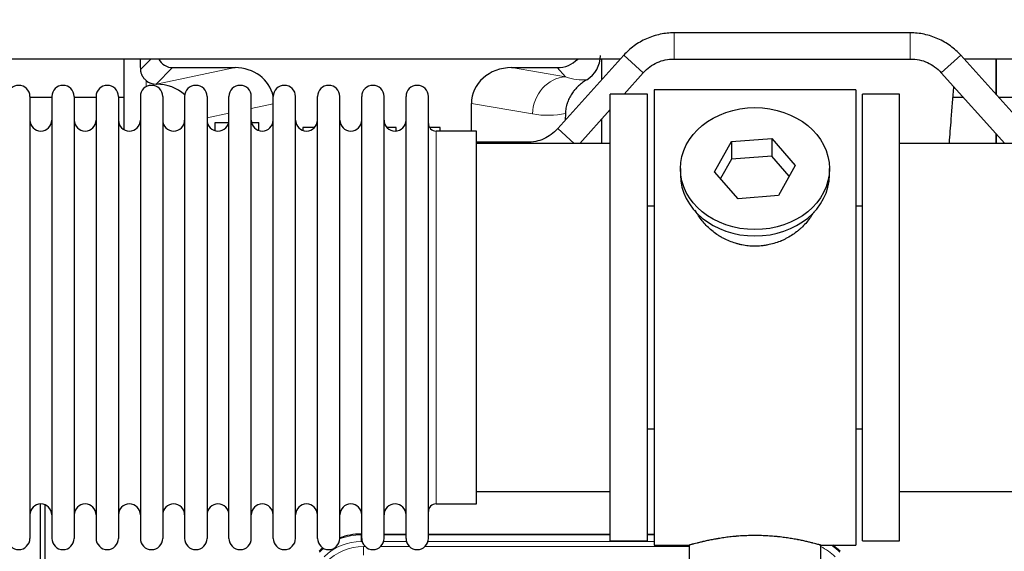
# Model space of a CAD drawing. Header units: inches. Extents: x 0 to 29700, y -16 to 21000.
# Tile 19 of 256: x 4327 to 4776, y 9548 to 9791. Entities that reach past the tile are written whole.
import ezdxf

# ---------------------------------------------------------------- set-up
doc = ezdxf.new("R2010")
doc.units = ezdxf.units.IN
doc.layers.add('1', color=7, linetype='Continuous', true_color=0xffffff)
doc.layers.add('254', color=7, linetype='Continuous', true_color=0xffffff)
doc.styles.add('latin_extended', font='simplex.shx')
doc.dimstyles.get("Standard").update_dxf_attribs({"dimtxt": 0.18, "dimasz": 0.18, "dimexe": 0.18, "dimexo": 0.0625, "dimgap": 0.09, "dimtad": 0, "dimtih": 1, "dimtoh": 1, "dimdec": 4, "dimzin": 0, "dimdsep": 46, "dimtxsty": 'Standard', "dimcen": 0.09, "dimadec": 0, "dimazin": 0, "dimtfac": 1, "dimtdec": 4, "dimtofl": 0, "dimtmove": 0, "dimatfit": 3, "dimfxl": 1, "dimtolj": 1, "dimtzin": 0, "dimarcsym": 0})

# ---------------------------------------------------------------- blocks, each defined once
blk = doc.blocks.new('_U9')
at = {"layer": '254', "color": 3, "linetype": 'Continuous', "lineweight": 13, "transparency": 16777216}
for p, q in [((2790.18, 10400.26), (2106.49, 10400.26)), ((2156.49, 9569.56), (2156.49, 10225.26)), ((7087.25, 9394.56), (2106.49, 9394.56))]:
    blk.add_line(p, q, dxfattribs=at)
at = {"layer": '254', "color": 3, "transparency": 16777216}
for points in [[(2185.65, 10225.26), (2127.32, 10225.26), (2156.49, 10400.26)], [(2127.32, 9569.56), (2185.65, 9569.56), (2156.49, 9394.56)]]:
    blk.add_solid(points, dxfattribs=at)
at = {"layer": 'Defpoints', "color": 0, "transparency": 16777216}
for p in [(2156.49, 10400.26), (2840.18, 10400.26), (7137.25, 9394.56)]:
    blk.add_point(p, dxfattribs=at)
at = {"layer": '254', "color": 2, "lineweight": 13, "transparency": 16777216, "insert": (1893.99, 9685.68), "char_height": 175, "attachment_point": 1, "rotation": 90, "style": 'latin_extended'}
blk.add_mtext('\\A1;\\C2;1006', dxfattribs=at)

msp = doc.modelspace()

# ---------------------------------------------------------------- linework, layer by layer
at = {"layer": '1', "color": 2, "linetype": 'Continuous', "lineweight": 25}
for p, q in [((4733.117, 9784.562), (4625.385, 9784.562)), ((4600.826, 9772.582), (4267.718, 9772.582)), ((4374.233, 9772.581), (4374.233, 9740.454)), ((4602.343, 9774.3), (4572.239, 9740.852)), ((4592.301, 9772.581), (4592.301, 9763.141)), ((4625.385, 9772.562), (4733.117, 9772.562)), ((4786.262, 9740.852), (4756.159, 9774.3)), ((5090.842, 9772.582), (4757.734, 9772.582)), ((4772.251, 9756.421), (4772.251, 9772.581)), ((4772.251, 9772.581), (4772.251, 9756.421)), ((4396.584, 9768.649), (4425.045, 9768.649)), ((4551.213, 9768.649), (4572.065, 9768.649)), ((4602.523, 9756.562), (4611.262, 9766.272)), ((4747.239, 9766.272), (4776.228, 9734.062)), ((4389.045, 9761.11), (4389.204, 9761.11)), ((4708.251, 9758.562), (4616.251, 9758.562)), ((4616.251, 9758.562), (4616.251, 9550.562)), ((4708.251, 9758.562), (4708.251, 9550.562)), ((4331.451, 9755.462), (4331.451, 9553.662)), ((4341.451, 9755.062), (4331.451, 9755.062)), ((4341.451, 9755.462), (4341.451, 9553.662)), ((4351.651, 9755.462), (4351.651, 9553.662)), ((4361.649, 9755.062), (4351.651, 9755.062)), ((4361.651, 9755.462), (4361.651, 9553.662)), ((4374.231, 9755.062), (4371.85, 9755.062)), ((4371.851, 9755.462), (4371.851, 9553.662)), ((4381.851, 9755.462), (4381.851, 9553.662)), ((4392.051, 9755.462), (4392.051, 9553.662)), ((4402.051, 9755.462), (4402.051, 9553.662)), ((4412.251, 9755.462), (4412.251, 9553.662)), ((4422.251, 9553.662), (4422.251, 9755.462)), ((4432.451, 9553.662), (4432.451, 9755.462)), ((4442.451, 9553.662), (4442.451, 9755.462)), ((4452.651, 9553.662), (4452.651, 9755.462)), ((4462.651, 9553.662), (4462.651, 9755.462)), ((4472.851, 9553.662), (4472.851, 9755.462)), ((4482.851, 9553.662), (4482.851, 9755.462)), ((4493.051, 9553.662), (4493.051, 9755.462)), ((4503.051, 9553.662), (4503.051, 9755.462)), ((4513.251, 9553.662), (4513.251, 9755.462)), ((4613.251, 9756.562), (4596.251, 9756.562)), ((4596.251, 9552.562), (4596.251, 9756.562)), ((4613.251, 9552.562), (4613.251, 9756.562)), ((4728.251, 9756.562), (4711.251, 9756.562)), ((4711.251, 9552.562), (4711.251, 9756.562)), ((4728.251, 9552.562), (4728.251, 9756.562)), ((4757.328, 9755.062), (4752.623, 9755.062)), ((4811.253, 9755.062), (4773.473, 9755.062)), ((4532.876, 9739.712), (4532.876, 9752.261)), ((4582.273, 9734.062), (4596.25, 9749.593)), ((4415.951, 9743.562), (4422.117, 9743.562)), ((4415.951, 9739.884), (4415.951, 9743.562)), ((4432.584, 9743.562), (4435.951, 9743.562)), ((4435.951, 9739.942), (4435.951, 9743.562)), ((4575.765, 9747.762), (4575.683, 9744.678)), ((4592.301, 9745.206), (4592.301, 9734.063)), ((4455.951, 9741.264), (4455.951, 9740.01)), ((4461.272, 9741.264), (4455.951, 9741.264)), ((4498.551, 9741.264), (4494.43, 9741.264)), ((4498.551, 9739.737), (4498.551, 9741.264)), ((4518.551, 9741.264), (4513.843, 9741.264)), ((4535.251, 9739.712), (4516.751, 9739.712)), ((4518.551, 9739.712), (4518.551, 9741.264)), ((4535.251, 9569.412), (4535.251, 9739.712)), ((4558.117, 9734.562), (4535.25, 9734.562)), ((4643.859, 9721.089), (4651.531, 9734.857)), ((4651.531, 9734.857), (4669.922, 9736.298)), ((4651.531, 9734.857), (4651.531, 9726.827)), ((4669.922, 9736.298), (4669.922, 9728.268)), ((4669.922, 9736.298), (4680.642, 9723.972)), ((4772.251, 9734.062), (4772.251, 9738.482)), ((4772.251, 9738.482), (4772.251, 9734.061)), ((4596.251, 9734.062), (4535.245, 9734.062)), ((4789.256, 9734.062), (4728.251, 9734.062)), ((4651.531, 9726.827), (4646.587, 9717.954)), ((4669.922, 9728.268), (4651.531, 9726.827)), ((4677.915, 9719.078), (4669.922, 9728.268)), ((4628.251, 9722.531), (4628.251, 9719.663)), ((4654.579, 9708.763), (4643.859, 9721.089)), ((4680.642, 9723.972), (4672.97, 9710.205)), ((4696.251, 9719.663), (4696.251, 9722.531)), ((4672.97, 9710.205), (4654.579, 9708.763)), ((4613.25, 9705.562), (4616.251, 9705.562)), ((4708.251, 9705.562), (4711.251, 9705.562)), ((4616.251, 9603.562), (4613.25, 9603.562)), ((4711.251, 9603.562), (4708.251, 9603.562)), ((4535.245, 9575.062), (4596.251, 9575.062)), ((4728.251, 9575.062), (4789.256, 9575.062)), ((4336.25, 9168.82), (4336.25, 9569.4)), ((4338.25, 9569.073), (4338.25, 9145.562)), ((4516.751, 9569.412), (4535.251, 9569.412)), ((4482.491, 9555.663), (4482.853, 9555.663)), ((4493.053, 9555.663), (4503.051, 9555.663)), ((4513.251, 9555.663), (4596.248, 9555.663)), ((4613.248, 9555.663), (4616.25, 9555.663)), ((4596.251, 9552.562), (4613.251, 9552.562)), ((4616.251, 9550.562), (4632.251, 9550.562)), ((4632.251, 9550.562), (4632.251, 9541.062)), ((4691.846, 9550.562), (4708.251, 9550.562)), ((4692.251, 9541.062), (4692.251, 9550.678)), ((4711.251, 9552.562), (4728.251, 9552.562))]:
    msp.add_line(p, q, dxfattribs=at)
at = {"layer": '1', "color": 110, "linetype": 'Continuous', "lineweight": 13}
for p, q in [((4625.385, 9772.562), (4625.385, 9784.562)), ((4733.117, 9772.562), (4733.117, 9784.562)), ((4381.993, 9768.004), (4386.57, 9772.581)), ((4611.262, 9766.272), (4602.343, 9774.3)), ((4747.239, 9766.272), (4756.159, 9774.3)), ((4396.584, 9768.649), (4389.045, 9761.11)), ((4389.204, 9761.11), (4425.045, 9768.649)), ((4551.213, 9768.649), (4575.856, 9764.434)), ((4575.856, 9764.434), (4572.065, 9768.649)), ((4384.441, 9759.901), (4384.441, 9762.815)), ((4422.251, 9747.824), (4412.251, 9745.721)), ((4442.45, 9752.073), (4432.451, 9749.97)), ((4560.721, 9747.499), (4532.876, 9752.261)), ((4516.751, 9569.412), (4516.751, 9739.712)), ((4579.783, 9734.062), (4572.239, 9740.852)), ((4558.117, 9734.062), (4558.117, 9734.562)), ((4482.491, 9555.663), (4482.646, 9555.287)), ((4482.646, 9555.287), (4482.852, 9555.287)), ((4482.646, 9552.292), (4482.646, 9555.287)), ((4493.052, 9555.287), (4503.053, 9555.287)), ((4513.253, 9555.287), (4596.248, 9555.287)), ((4613.249, 9555.287), (4616.25, 9555.287)), ((4483.039, 9552.292), (4482.646, 9552.292)), ((4503.239, 9552.292), (4492.865, 9552.292)), ((4616.25, 9552.292), (4513.066, 9552.292)), ((4483.623, 9549.934), (4484.47, 9549.934)), ((4483.623, 9545.94), (4483.623, 9549.934)), ((4491.433, 9549.934), (4504.671, 9549.934)), ((4511.633, 9549.934), (4632.249, 9549.934))]:
    msp.add_line(p, q, dxfattribs=at)
at = {"layer": '1', "color": 2, "linetype": 'Continuous', "lineweight": 25}
for centre, radius, start, end in [((4326.351, 9755.462), 5.1, 0, 180), ((4346.551, 9755.462), 5.1, 0, 180), ((4366.751, 9755.462), 5.1, 0, 180), ((4386.951, 9755.462), 5.1, 0, 180), ((4407.151, 9755.462), 5.1, 0, 180), ((4427.351, 9755.462), 5.1, 0, 180), ((4447.551, 9755.462), 5.1, 0, 180), ((4467.751, 9755.462), 5.1, 0, 180), ((4487.951, 9755.462), 5.1, 0, 180), ((4508.151, 9755.462), 5.1, 0, 180), ((4336.451, 9744.712), 5, 180, 0), ((4356.651, 9744.712), 5, 180, 0), ((4376.851, 9744.712), 5, 180, 0), ((4397.051, 9744.712), 5, 180, 0), ((4417.251, 9744.712), 5, 180, 0), ((4437.451, 9744.712), 5, 180, 0), ((4457.651, 9744.712), 5, 180, 0), ((4477.851, 9744.712), 5, 180, 0), ((4498.051, 9744.712), 5, 180, 0), ((4516.751, 9743.212), 3.5, 180, 270), ((4336.451, 9564.412), 5, 0, 180), ((4356.651, 9564.412), 5, 0, 180), ((4376.851, 9564.412), 5, 0, 180), ((4397.051, 9564.412), 5, 0, 180), ((4417.251, 9564.412), 5, 0, 180), ((4437.451, 9564.412), 5, 0, 180), ((4457.651, 9564.412), 5, 0, 180), ((4477.851, 9564.412), 5, 0, 180), ((4498.051, 9564.412), 5, 0, 180), ((4516.751, 9565.912), 3.5, 90, 180), ((4326.351, 9553.662), 5.1, 180, 0), ((4346.551, 9553.662), 5.1, 180, 0), ((4366.751, 9553.662), 5.1, 180, 0), ((4386.951, 9553.662), 5.1, 180, 0), ((4407.151, 9553.662), 5.1, 180, 0), ((4427.351, 9553.662), 5.1, 180, 0), ((4447.551, 9553.662), 5.1, 180, 0), ((4467.751, 9553.662), 5.1, 180, 0), ((4487.951, 9553.662), 5.1, 180, 0), ((4508.151, 9553.662), 5.1, 180, 0)]:
    msp.add_arc(centre, radius, start, end, dxfattribs=at)
for centre, major_axis, ratio, start_param, end_param in [((4384.442, 9334.436), (10.169, -1338.724), 0.0006671, 1.9006045, 1.9042212), ((4396.638, 9775.676), (4.987, 4.987), 0.9924325, 2.8083869, 3.9231925), ((4571.975, 9781.699), (-8.754, 9.732), 0.993147, 2.4124357, 3.2097125), ((4578.683, 9774.242), (12.412, -4.015), 0.9953148, 5.572067, 6.5905896), ((4424.429, 9751.584), (-18.076, -3.802), 0.9203203, 3.1559659, 4.4876926), ((4551.971, 9751.584), (18.879, -3.229), 0.8876007, 1.7611606, 3.2922561), ((4389.045, 9768.083), (-7.027, 0), 0.9924325, 0.8563441, 1.5707963), ((4389.204, 9744.174), (-18.402, 0), 0.9203203, 3.9349859, 4.712389), ((4662.251, 9719.663), (34, 0), 0.819152, 3.1416663, 6.2831608), ((4482.522, 9528.625), (10.349, -24.985), 0.998395, 2.7494612, 3.1145601), ((4681.979, 9528.625, 0), (-10.349, -24.985), 0.998395, 2.7494612, 2.9094018), ((4482.522, 9528.625), (10.349, -24.985), 0.998395, 3.4494404, 3.5337241)]:
    msp.add_ellipse(centre, major_axis=major_axis, ratio=ratio, start_param=start_param, end_param=end_param, dxfattribs=at)
at = {"layer": '1', "color": 110, "linetype": 'Continuous', "lineweight": 13}
for centre, major_axis, ratio, start_param, end_param in [((4575.856, 9747.499), (-2.866, -16.757), 0.8876007, 3.3319569, 4.8630524), ((4575.613, 9777.655), (17.605, -10.298), 0.5880236, 5.056727, 5.602163), ((4560.478, 9777.655), (33.02, -17.025), 0.7759833, 5.0998257, 5.5373073), ((4482.674, 9528.259), (10.345, -24.976), 0.9987509, 2.7494612, 3.1209322), ((4482.674, 9528.259), (9.199, -22.209), 0.998395, 2.7494612, 3.5337241), ((4681.827, 9528.259, 0), (-10.345, -24.976), 0.9987509, 2.7494612, 2.9335669), ((4482.674, 9528.259), (10.345, -24.976), 0.9987509, 3.439392, 3.5337241), ((4483.65, 9525.901), (-9.199, 22.209), 0.998395, 5.8910538, 6.6753168), ((4681.827, 9528.259, 0), (-9.199, -22.209), 0.998395, 2.7494612, 3.0857139)]:
    msp.add_ellipse(centre, major_axis=major_axis, ratio=ratio, start_param=start_param, end_param=end_param, dxfattribs=at)
at = {"layer": '1', "color": 2, "linetype": 'Continuous', "lineweight": 25}
msp.add_ellipse((4662.251, 9722.531), major_axis=(34, 0), ratio=0.819152, dxfattribs=at)
for points, knots in [([(4625.385, 9784.562), (4623.235, 9784.546), (4618.954, 9784.089), (4612.682, 9782.084), (4606.996, 9778.764), (4603.792, 9775.887), (4602.343, 9774.3)], [0, 0, 0, 0, 0.2450784, 0.5000055, 0.7549276, 1, 1, 1, 1]), ([(4625.385, 9784.562), (4623.235, 9784.546), (4618.954, 9784.089), (4612.682, 9782.084), (4606.996, 9778.764), (4603.792, 9775.887), (4602.343, 9774.3)], [0, 0, 0, 0, 0.2450784, 0.5000055, 0.7549276, 1, 1, 1, 1]), ([(4756.159, 9774.3), (4754.709, 9775.887), (4751.506, 9778.764), (4745.819, 9782.084), (4739.547, 9784.09), (4735.266, 9784.546), (4733.117, 9784.562)], [0, 0, 0, 0, 0.2450784, 0.5000055, 0.7549276, 1, 1, 1, 1]), ([(4756.159, 9774.3), (4754.709, 9775.887), (4751.506, 9778.764), (4745.819, 9782.084), (4739.547, 9784.089), (4735.266, 9784.546), (4733.117, 9784.562)], [0, 0, 0, 0, 0.2450784, 0.5000055, 0.7549276, 1, 1, 1, 1]), ([(4611.262, 9766.272), (4612.183, 9767.324), (4614.132, 9769.113), (4617.548, 9771.159), (4621.353, 9772.329), (4623.987, 9772.581), (4625.385, 9772.562)], [0, 0, 0, 0, 0.2585438, 0.4999949, 0.7414523, 1, 1, 1, 1]), ([(4611.262, 9766.272), (4612.183, 9767.324), (4614.132, 9769.113), (4617.548, 9771.159), (4621.353, 9772.329), (4623.987, 9772.581), (4625.385, 9772.562)], [0, 0, 0, 0, 0.2585437, 0.4999949, 0.7414523, 1, 1, 1, 1]), ([(4733.117, 9772.562), (4734.514, 9772.581), (4737.148, 9772.329), (4740.954, 9771.159), (4744.369, 9769.113), (4746.319, 9767.324), (4747.239, 9766.272)], [0, 0, 0, 0, 0.2585438, 0.4999949, 0.7414523, 1, 1, 1, 1]), ([(4733.117, 9772.562), (4734.514, 9772.581), (4737.148, 9772.329), (4740.954, 9771.159), (4744.369, 9769.113), (4746.319, 9767.324), (4747.239, 9766.272)], [0, 0, 0, 0, 0.2585437, 0.4999949, 0.7414523, 1, 1, 1, 1]), ([(4384.441, 9762.815), (4384.252, 9762.978), (4384.072, 9763.15), (4383.734, 9763.507), (4383.574, 9763.694), (4383.275, 9764.082), (4383.136, 9764.284), (4382.99, 9764.521), (4382.974, 9764.548), (4382.942, 9764.601), (4382.927, 9764.628), (4382.88, 9764.708), (4382.79, 9764.869), (4382.706, 9765.033), (4382.548, 9765.365), (4382.455, 9765.591), (4382.293, 9766.052), (4382.224, 9766.287), (4382.154, 9766.588), (4382.141, 9766.648), (4382.116, 9766.77), (4382.105, 9766.831), (4382.073, 9767.014), (4382.055, 9767.137), (4382.011, 9767.506), (4381.995, 9767.754), (4381.993, 9768.004)], [0, 0, 0, 0, 0.125, 0.125, 0.25, 0.25, 0.375, 0.375, 0.390625, 0.390625, 0.40625, 0.40625, 0.4375, 0.5, 0.5, 0.625, 0.625, 0.75, 0.75, 0.78125, 0.78125, 0.8125, 0.8125, 0.875, 0.875, 1, 1, 1, 1]), ([(4585.479, 9763.137), (4585.138, 9762.93), (4584.47, 9762.502), (4583.508, 9761.812), (4582.587, 9761.075), (4582, 9760.552), (4581.427, 9760.012), (4581.148, 9759.734), (4580.603, 9759.161), (4580.339, 9758.865), (4580.017, 9758.485), (4579.953, 9758.409), (4579.827, 9758.255), (4579.64, 9758.023), (4579.458, 9757.788), (4579.103, 9757.313), (4578.65, 9756.669), (4578.24, 9756.001), (4577.851, 9755.322), (4577.667, 9754.976), (4577.322, 9754.272), (4577.161, 9753.915), (4576.862, 9753.186), (4576.724, 9752.815), (4576.567, 9752.343), (4576.536, 9752.249), (4576.491, 9752.106), (4576.477, 9752.058), (4576.448, 9751.963), (4576.376, 9751.724), (4576.31, 9751.484), (4576.163, 9750.906), (4576.079, 9750.519), (4575.939, 9749.739), (4575.884, 9749.347), (4575.802, 9748.558), (4575.776, 9748.161), (4575.765, 9747.762)], [0, 0, 0, 0, 0.0625, 0.125, 0.1875, 0.25, 0.25, 0.3125, 0.3125, 0.375, 0.375, 0.390625, 0.390625, 0.40625, 0.4375, 0.4375, 0.5, 0.5625, 0.5625, 0.625, 0.625, 0.6875, 0.6875, 0.75, 0.75, 0.765625, 0.765625, 0.7734375, 0.7734375, 0.78125, 0.8125, 0.8125, 0.875, 0.875, 0.9375, 0.9375, 1, 1, 1, 1]), ([(4750.955, 9734.179), (4751.232, 9737.9), (4751.905, 9746.706), (4752.603, 9755.05), (4753.019, 9759.795), (4753.024, 9759.857)], [0, 0, 0, 0, 0.412047, 0.9923734, 1, 1, 1, 1]), ([(4572.239, 9740.852), (4571.319, 9739.8), (4569.369, 9738.011), (4565.954, 9735.965), (4562.148, 9734.795), (4559.514, 9734.543), (4558.117, 9734.562)], [0, 0, 0, 0, 0.2585477, 0.5000051, 0.7414562, 1, 1, 1, 1]), ([(4572.239, 9740.852), (4571.319, 9739.8), (4569.369, 9738.011), (4565.954, 9735.965), (4562.148, 9734.795), (4559.514, 9734.543), (4558.117, 9734.562)], [0, 0, 0, 0, 0.2585477, 0.5000051, 0.7414563, 1, 1, 1, 1]), ([(4665.108, 9687.239), (4664.117, 9687.145), (4663.129, 9687.1), (4661.16, 9687.107), (4660.179, 9687.159), (4658.224, 9687.357), (4657.251, 9687.503), (4656.038, 9687.746), (4655.796, 9687.798), (4655.433, 9687.88), (4655.311, 9687.908), (4655.07, 9687.966), (4654.468, 9688.114), (4653.875, 9688.279), (4652.464, 9688.707), (4651.544, 9689.035), (4649.742, 9689.774), (4648.86, 9690.185), (4647.566, 9690.863), (4647.139, 9691.099), (4646.612, 9691.407), (4646.507, 9691.469), (4646.297, 9691.595), (4645.984, 9691.785), (4645.676, 9691.979), (4644.659, 9692.638), (4643.878, 9693.197), (4642.379, 9694.376), (4641.66, 9694.995), (4640.286, 9696.292), (4639.631, 9696.97), (4638.384, 9698.384), (4637.803, 9699.108), (4636.723, 9700.59), (4636.225, 9701.347), (4635.481, 9702.601), (4635.212, 9703.088), (4634.959, 9703.582)], [0, 0, 0, 0, 0.0792205, 0.0792205, 0.1584409, 0.1584409, 0.2376614, 0.2376614, 0.2574665, 0.2574665, 0.2673691, 0.2673691, 0.2772716, 0.3168819, 0.3168819, 0.3961024, 0.3961024, 0.4753228, 0.4753228, 0.5149331, 0.5149331, 0.5248356, 0.5248356, 0.5347382, 0.5545433, 0.5545433, 0.6337638, 0.6337638, 0.7129842, 0.7129842, 0.7922047, 0.7922047, 0.8714252, 0.8714252, 0.9506456, 0.9506456, 1, 1, 1, 1]), ([(4689.149, 9702.842), (4688.989, 9702.553), (4688.823, 9702.265), (4688.592, 9701.881), (4688.532, 9701.783), (4688.412, 9701.589), (4688.23, 9701.298), (4688.043, 9701.011), (4687.662, 9700.441), (4687.399, 9700.066), (4686.58, 9698.957), (4685.997, 9698.239), (4684.756, 9696.849), (4684.099, 9696.176), (4683.231, 9695.365), (4682.966, 9695.124), (4682.697, 9694.886), (4682.516, 9694.728), (4682.425, 9694.65), (4681.968, 9694.261), (4681.596, 9693.959), (4680.459, 9693.077), (4679.675, 9692.524), (4678.055, 9691.488), (4677.218, 9691.005), (4675.923, 9690.336), (4675.485, 9690.122), (4674.817, 9689.816), (4674.593, 9689.716), (4674.254, 9689.57), (4674.14, 9689.521), (4673.912, 9689.426), (4673.798, 9689.38), (4672.77, 9688.965), (4671.842, 9688.642), (4669.963, 9688.084), (4669.01, 9687.851), (4667.562, 9687.569), (4667.075, 9687.487), (4666.342, 9687.38), (4666.096, 9687.348), (4665.603, 9687.289), (4665.356, 9687.262), (4665.108, 9687.239)], [0, 0, 0, 0, 0.0354008, 0.0354008, 0.0474583, 0.0474583, 0.0595158, 0.0836308, 0.0836308, 0.1318607, 0.1318607, 0.2283206, 0.2283206, 0.3247806, 0.3247806, 0.3488955, 0.360953, 0.360953, 0.3730105, 0.3730105, 0.4212405, 0.4212405, 0.5177004, 0.5177004, 0.6141603, 0.6141603, 0.6623903, 0.6623903, 0.6865053, 0.6865053, 0.6985627, 0.6985627, 0.7106202, 0.7106202, 0.8070802, 0.8070802, 0.9035401, 0.9035401, 0.95177, 0.95177, 0.975885, 0.975885, 1, 1, 1, 1]), ([(4692.251, 9550.562), (4692.251, 9550.562), (4692.203, 9550.576), (4692.059, 9550.617), (4691.999, 9550.634), (4691.89, 9550.666), (4691.831, 9550.682), (4691.765, 9550.701), (4691.719, 9550.714), (4691.696, 9550.721), (4691.477, 9550.783), (4691.236, 9550.85), (4690.665, 9551.009), (4690.334, 9551.099), (4689.584, 9551.3), (4689.164, 9551.411), (4688.64, 9551.546), (4688.581, 9551.561), (4688.462, 9551.591), (4688.401, 9551.606), (4688.219, 9551.653), (4688.094, 9551.684), (4687.714, 9551.779), (4687.452, 9551.844), (4686.636, 9552.042), (4686.055, 9552.179), (4684.82, 9552.459), (4684.166, 9552.602), (4683.129, 9552.818), (4682.774, 9552.891), (4682.318, 9552.981), (4682.226, 9552.999), (4682.042, 9553.035), (4681.764, 9553.089), (4681.483, 9553.143), (4680.537, 9553.321), (4679.754, 9553.459), (4678.137, 9553.727), (4677.303, 9553.855), (4676.012, 9554.038), (4675.138, 9554.155), (4674.237, 9554.265), (4673.665, 9554.331), (4673.551, 9554.344), (4673.321, 9554.37), (4672.976, 9554.407), (4672.63, 9554.444), (4671.935, 9554.514), (4671.469, 9554.558), (4670.062, 9554.681), (4669.112, 9554.751), (4667.191, 9554.865), (4666.218, 9554.909), (4664.988, 9554.946), (4664.618, 9554.955), (4664.184, 9554.964), (4663.998, 9554.968), (4663.873, 9554.97), (4663.811, 9554.971), (4663.252, 9554.979), (4662.756, 9554.983), (4661.272, 9554.983), (4660.289, 9554.968), (4658.335, 9554.911), (4657.363, 9554.868), (4655.915, 9554.783), (4655.433, 9554.751), (4654.713, 9554.698), (4654.474, 9554.68), (4654.115, 9554.651), (4653.995, 9554.641), (4653.757, 9554.621), (4653.638, 9554.611), (4652.573, 9554.518), (4651.648, 9554.424), (4649.84, 9554.217), (4648.958, 9554.103), (4647.234, 9553.861), (4646.393, 9553.731), (4645.471, 9553.579), (4645.369, 9553.562), (4645.166, 9553.528), (4644.863, 9553.477), (4644.564, 9553.425), (4643.974, 9553.32), (4643.589, 9553.25), (4642.458, 9553.038), (4641.737, 9552.894), (4640.361, 9552.608), (4639.706, 9552.464), (4638.928, 9552.288), (4638.697, 9552.235), (4638.472, 9552.183), (4638.322, 9552.148), (4638.248, 9552.131), (4637.88, 9552.045), (4637.597, 9551.977), (4636.779, 9551.778), (4636.277, 9551.652), (4635.355, 9551.416), (4634.936, 9551.305), (4634.371, 9551.154), (4634.193, 9551.106), (4633.942, 9551.037), (4633.821, 9551.004), (4633.706, 9550.973), (4633.631, 9550.952), (4633.594, 9550.942), (4633.268, 9550.851), (4633.027, 9550.783), (4632.641, 9550.674), (4632.495, 9550.632), (4632.349, 9550.59), (4632.312, 9550.58), (4632.275, 9550.569), (4632.266, 9550.566), (4632.254, 9550.563), (4632.25, 9550.562), (4632.25, 9550.562)], [0, 0, 0, 0, 0.0311289, 0.0311289, 0.0467558, 0.0467558, 0.0545693, 0.0584761, 0.0584761, 0.0623828, 0.0623828, 0.0936367, 0.0936367, 0.1248906, 0.1248906, 0.1561445, 0.1561445, 0.1600513, 0.1600513, 0.163958, 0.163958, 0.1717715, 0.1717715, 0.1873984, 0.1873984, 0.2186523, 0.2186523, 0.2499062, 0.2499062, 0.2655332, 0.2655332, 0.2694399, 0.2694399, 0.2733467, 0.2811601, 0.2811601, 0.3124141, 0.3124141, 0.343668, 0.343668, 0.3592949, 0.3749219, 0.3749219, 0.3788286, 0.3788286, 0.3827353, 0.3905488, 0.3905488, 0.4061758, 0.4061758, 0.4374297, 0.4374297, 0.4686836, 0.4686836, 0.4764971, 0.4804038, 0.4823572, 0.4823572, 0.4843105, 0.4843105, 0.4999375, 0.4999375, 0.5311914, 0.5311914, 0.5624453, 0.5624453, 0.5780723, 0.5780723, 0.5858857, 0.5858857, 0.5897925, 0.5897925, 0.5936992, 0.5936992, 0.6249531, 0.6249531, 0.656207, 0.656207, 0.6874609, 0.6874609, 0.6913677, 0.6913677, 0.6952744, 0.7030879, 0.7030879, 0.7187148, 0.7187148, 0.7499687, 0.7499687, 0.7812227, 0.7812227, 0.7890361, 0.7929429, 0.7929429, 0.7968496, 0.7968496, 0.8124766, 0.8124766, 0.8437305, 0.8437305, 0.8749844, 0.8749844, 0.8906113, 0.8906113, 0.8984248, 0.9023315, 0.9023315, 0.9062383, 0.9062383, 0.9374922, 0.9374922, 0.9687461, 0.9687461, 0.984373, 0.984373, 0.9921865, 0.9921865, 1, 1, 1, 1])]:
    msp.add_open_spline(points, degree=3, knots=knots, dxfattribs=at)

# ---------------------------------------------------------------- dimensions: what is measured, and where the dimension line sits
at = {"layer": '254', "color": 2, "linetype": 'Continuous', "lineweight": 13}
dim = msp.add_linear_dim(base=(2156.486, 10400.261), p1=(7137.251, 9394.562), p2=(2840.184, 10400.261), angle=90, text='\\C2;1006', dimstyle='Standard', override={"dimscale": 50, "dimtxt": 3.5, "dimasz": 3.5, "dimexe": 1, "dimexo": 1, "dimgap": 1.75, "dimtad": 1, "dimtih": 0, "dimtoh": 0, "dimdec": 0, "dimlfac": 0.02, "dimzin": 8, "dimdsep": 46, "dimlunit": 2, "dimpost": '', "dimtxsty": 'latin_extended', "dimsah": 1, "dimse1": 0, "dimse2": 0, "dimsd1": 0, "dimsd2": 0, "dimclrd": 3, "dimclre": 3, "dimclrt": 2, "dimtol": 0, "dimtm": -0.1, "dimtfac": 0.714286, "dimtdec": 3, "dimtofl": 1, "dimtmove": 0, "dimtzin": 8, "dimlwd": 13, "dimlwe": 13}, dxfattribs=at)
dim.commit()
dim.dimension.update_dxf_attribs({"geometry": '_U9', "text_midpoint": (2156.486, 9973.177), "dimtype": 160})

doc.saveas('drawing.dxf')
